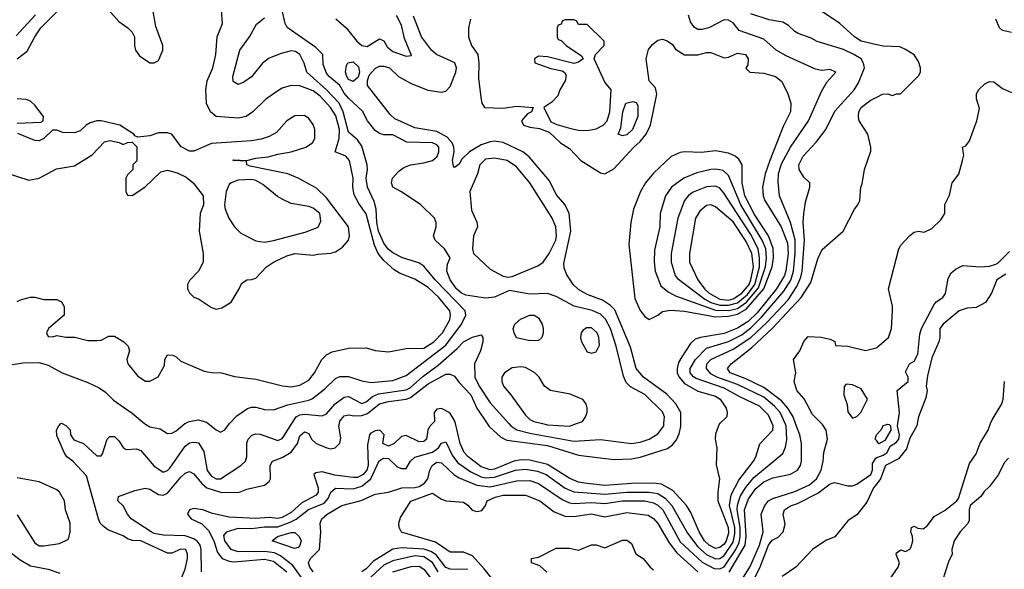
# Model space of a CAD drawing. Header units: inches. Extents: x 1793402 to 1900366, y 320852 to 470679.
# Tile 235 of 256: x 1836121 to 1840578, y 399341 to 401827. Entities that reach past the tile are written whole.
import ezdxf

# ---------------------------------------------------------------- set-up
doc = ezdxf.new("R2010")
doc.units = ezdxf.units.IN
doc.header["$MEASUREMENT"] = 0
for name, color, linetype in [('B8339', 7, 'Continuous'), ('B8349', 7, 'Continuous'), ('B8430', 7, 'Continuous'), ('B8440', 7, 'Continuous')]:
    doc.layers.add(name, color=color, linetype=linetype)

msp = doc.modelspace()

# ---------------------------------------------------------------- linework, layer by layer
at = {"layer": 'B8339', "color": 4}
for points, elevation in [([(1836843.6, 399276.4), (1836870, 399342), (1836881.2, 399390), (1836881.2, 399410), (1836874, 399430), (1836850, 399432.7), (1836810, 399414), (1836790, 399413.2), (1836670, 399469.4), (1836631.9, 399471.9), (1836610, 399479.3), (1836590, 399492.3), (1836520.1, 399520.1), (1836497.2, 399537.2), (1836486, 399550), (1836478, 399570), (1836423.1, 399763.1), (1836362, 399830), (1836335.3, 399850), (1836322, 399870), (1836290, 399946), (1836288, 399970), (1836298, 399990), (1836308, 400000)], 248), ([(1836314, 400000), (1836330, 399992), (1836350, 399972), (1836351.3, 399950), (1836366, 399926), (1836410.6, 399910.6), (1836470, 399854), (1836490, 399854), (1836496.4, 399863.6), (1836518, 399930), (1836530, 399942), (1836550, 399942), (1836570, 399922), (1836590, 399892), (1836602.8, 399882.8), (1836650, 399886), (1836670, 399878), (1836728.6, 399808.6), (1836770, 399780.7), (1836790, 399787.3), (1836801, 399799), (1836870, 399898), (1836890, 399912.4), (1836910, 399916.4), (1836930, 399912.7), (1836954.6, 399874.6), (1836970, 399787.3), (1836990, 399761.6), (1837010, 399750.5), (1837030, 399750.6), (1837122, 399810), (1837144, 399830), (1837149.3, 399850.7), (1837150, 399912), (1837156, 399930), (1837172, 399948), (1837190, 399953.4), (1837210, 399952.7), (1837290, 399923.8), (1837310, 399933.4), (1837317.3, 399942.7), (1837353.4, 400000)], 248), ([(1836943.5, 399330), (1836942.8, 399430), (1836938.2, 399450), (1836926.6, 399466.6), (1836910, 399478.2), (1836870, 399492.5), (1836770, 399495.3), (1836730, 399503.1), (1836716.2, 399510), (1836626, 399570), (1836609.2, 399590), (1836590, 399628), (1836566, 399650), (1836568, 399670), (1836643.2, 399696.8), (1836690, 399707.7), (1836710, 399703), (1836750, 399679.3), (1836770, 399676.4), (1836790, 399686), (1836850, 399758.4), (1836870, 399775.5), (1836890, 399783), (1836910, 399773.4), (1836943.7, 399730), (1836968.4, 399710), (1837030, 399690.2), (1837111.4, 399688.6), (1837150, 399704), (1837230, 399721), (1837250, 399738), (1837256, 399750), (1837255.1, 399810), (1837265.2, 399830), (1837310, 399846.4), (1837350, 399870.4), (1837378.7, 399910), (1837390, 399944.7), (1837410, 399962.8), (1837430, 399954.8), (1837442, 399930), (1837462.8, 399910), (1837512, 399890), (1837530, 399886.4), (1837549.5, 399890.5), (1837570, 399912), (1837574.2, 399934.2), (1837566.3, 399990), (1837568.1, 400000)], 244), ([(1836686.8, 400000), (1836690, 399997.3), (1836710, 399985.5), (1836756.7, 399976.7), (1836790, 399954.8), (1836810, 399957.3), (1836830, 399967.7), (1836869.2, 400000)], 252), ([(1837989.1, 400000), (1837975.3, 399984.7), (1837968.2, 399970), (1837962.9, 399930), (1837950, 399918.4), (1837930, 399917.6), (1837870, 399946.8), (1837850, 399941), (1837816, 399910), (1837790, 399898.4), (1837764.9, 399910), (1837770.6, 399950), (1837750.8, 399970), (1837730, 399968), (1837710, 399957.1), (1837704.2, 399950), (1837696.2, 399903.8), (1837698.7, 399810), (1837692.9, 399790), (1837675.8, 399770), (1837650, 399756.9), (1837630, 399755.8), (1837547, 399767), (1837490, 399782), (1837462.4, 399777.6), (1837453.2, 399770), (1837472.8, 399710), (1837472.8, 399690), (1837463.7, 399676.3), (1837398.2, 399641.8), (1837350, 399597.7), (1837310, 399575.8), (1837290, 399571.4), (1837250, 399575), (1837190, 399570.2), (1837070, 399576.9), (1836993.4, 399593.4), (1836949.5, 399610.5), (1836910, 399616.3), (1836890, 399610.7), (1836881.2, 399590), (1836897.2, 399570), (1836945.9, 399545.9), (1836976, 399516), (1837000.7, 399470), (1837017.3, 399417.3), (1837037.6, 399390), (1837070, 399377.4), (1837090, 399375.3), (1837230, 399386.2), (1837270, 399377.2), (1837330, 399329.7)], 236), ([(1836974.4, 400000), (1837010, 399971.3), (1837030, 399962), (1837050, 399972), (1837070.9, 400000)], 252), ([(1837408.1, 399288.1), (1837357.6, 399357.6), (1837301.9, 399401.9), (1837274.9, 399414.9), (1837230, 399421.1), (1837110, 399420.5), (1837079, 399430), (1837050, 399469), (1837046, 399494), (1837059, 399510), (1837110, 399526.4), (1837170, 399525.7), (1837230, 399533.8), (1837290, 399533.8), (1837346, 399554), (1837372.3, 399567.7), (1837429.1, 399610.9), (1837499.3, 399640.7), (1837518.2, 399661.8), (1837530, 399690.6), (1837550, 399708.2), (1837630, 399705.7), (1837670, 399717.4), (1837710, 399750.3), (1837748.9, 399831.1), (1837760.9, 399839.1), (1837770, 399843.7), (1837790, 399842.4), (1837830, 399803.8), (1837850, 399797.1), (1837870, 399797.3), (1837889.7, 399830.3), (1837910, 399848), (1837990, 399870.3), (1838016.2, 399890), (1838030, 399912), (1838050, 399918), (1838078, 399858), (1838103.4, 399823.4), (1838162.6, 399782.6), (1838210, 399759.2), (1838230, 399755), (1838270, 399757.1), (1838365.2, 399790), (1838410, 399794.7), (1838464.6, 399784.6), (1838504.9, 399770), (1838590, 399707.4), (1838630, 399691.5), (1838770, 399681.6), (1838870, 399690.2), (1838970, 399689.2), (1839010, 399683.2), (1839042.8, 399662.8), (1839073.1, 399630), (1839144, 399504), (1839190, 399442.3), (1839230, 399407.9), (1839270, 399388), (1839290, 399390.2), (1839310, 399402.7), (1839350, 399464.2), (1839358.3, 399501.7), (1839357.4, 399530), (1839334.4, 399630), (1839342, 399678), (1839375.8, 399744.2), (1839442.4, 399830), (1839453.3, 399850), (1839471.4, 399908.6), (1839529.4, 399970), (1839531.5, 399990), (1839527, 400000)], 232), ([(1837449.4, 399330), (1837434, 399350), (1837429.2, 399370.8), (1837438, 399390), (1837479, 399430), (1837483.7, 399510), (1837481.2, 399550), (1837489.2, 399570), (1837512.3, 399590), (1837579, 399630), (1837667.1, 399652.9), (1837730, 399680.7), (1837790, 399690.6), (1837851, 399709), (1837910, 399710.3), (1837930, 399715.6), (1837953, 399730), (1837968, 399750), (1837978, 399790), (1837987.8, 399810), (1838010, 399824.9), (1838030, 399822), (1838088.3, 399768.3), (1838110, 399754.9), (1838190, 399722), (1838250, 399714.7), (1838370, 399741.7), (1838430, 399742), (1838470, 399728.4), (1838576.7, 399656.7), (1838610, 399640.9), (1838630, 399638.3), (1838710, 399642.7), (1838770, 399639), (1838850, 399650.2), (1838890, 399651.2), (1838950.2, 399650.2), (1838990, 399642.3), (1839010, 399631.7), (1839031.6, 399610), (1839110, 399465.3), (1839210, 399372.9), (1839264.1, 399344.1), (1839290, 399342.4), (1839310, 399352.7), (1839362.6, 399430), (1839377.5, 399462.5), (1839382.4, 399490), (1839381.6, 399530), (1839368.3, 399610), (1839370, 399630.8), (1839382.4, 399670), (1839405.7, 399710), (1839443.9, 399756.1), (1839575.5, 399864.5), (1839587.2, 399892.8), (1839592.9, 399927.1), (1839589.8, 399990), (1839585.3, 400000)], 228), ([(1839289.4, 400000), (1839283.7, 399990), (1839270, 399952), (1839269.5, 399930), (1839276, 399890), (1839273.6, 399813.6), (1839289, 399750), (1839280.9, 399690), (1839280.7, 399650), (1839327.9, 399530), (1839330, 399504.7), (1839319.3, 399470), (1839310, 399455.3), (1839290, 399438.9), (1839270, 399435.6), (1839241.3, 399450), (1839221.1, 399470), (1839196, 399510), (1839158.5, 399598.5), (1839139.3, 399630), (1839077.6, 399697.6), (1839025.9, 399725.9), (1838990, 399730.3), (1838890, 399729.2), (1838770, 399720.2), (1838678, 399730), (1838650, 399735.6), (1838611.1, 399751.1), (1838510, 399814.9), (1838430, 399835), (1838390, 399836.2), (1838357.2, 399830), (1838270, 399793.4), (1838250, 399791.4), (1838210, 399804.9), (1838150.5, 399850), (1838132.4, 399870), (1838114.6, 399910), (1838093.5, 400000)], 236), ([(1838237.3, 400000), (1838246.4, 399986.4), (1838298.3, 399938.3), (1838325.5, 399925.5), (1838510, 399901.6), (1838650, 399858), (1838810, 399838.4), (1838890, 399840.4), (1838930, 399848.4), (1839052.9, 399887.1), (1839075.6, 399904.4), (1839093.8, 399926.2), (1839106, 399954), (1839113.1, 399986.9), (1839113.2, 400000)], 244), ([(1838335.7, 400000), (1838344.9, 399990), (1838371.5, 399971.5), (1838430, 399956.9), (1838630, 399921.1), (1838750, 399927.7), (1838890, 399910.4), (1838930, 399915.8), (1838970, 399930.4), (1839010, 399953.4), (1839036.2, 399990), (1839037, 400000)], 248), ([(1838488.1, 400000), (1838510, 399994.9), (1838610, 399988.5), (1838641.5, 400000)], 252), ([(1839332.1, 399327.9), (1839404.5, 399450), (1839409.2, 399490.8), (1839401.1, 399610), (1839419.9, 399660.1), (1839453.3, 399706.7), (1839490, 399736.9), (1839530, 399754.6), (1839610, 399771.7), (1839641.6, 399790), (1839655.4, 399810), (1839659.8, 399830), (1839660.4, 399910), (1839652.6, 399950), (1839633.2, 400000)], 224), ([(1839358.2, 399241.8), (1839427, 399353), (1839469.8, 399450), (1839486.3, 399510), (1839477.4, 399590), (1839493.3, 399630), (1839509.7, 399650), (1839530, 399661.7), (1839630, 399693.4), (1839696.4, 399723.6), (1839728.2, 399750), (1839748.3, 399790), (1839757.6, 399830), (1839760.7, 399870), (1839777, 399930), (1839772, 399970), (1839755.4, 399995.4), (1839751, 400000)], 216), ([(1840000, 399921.6), (1839993.2, 399930), (1839999.3, 399950), (1840000, 399950.7)], 212), ([(1839431.5, 399270), (1839471.7, 399348.3), (1839511.1, 399450), (1839526.7, 399473.3), (1839554.1, 399485.9), (1839576.9, 399510), (1839585.4, 399545.4), (1839577, 399590), (1839582.7, 399610), (1839610, 399627.7), (1839641.7, 399638.3), (1839734, 399686), (1839790, 399727.7), (1839810, 399733.4), (1839870, 399718.8), (1839890, 399718.8), (1839910, 399726.8), (1839973, 399770), (1839981.3, 399790), (1839981.1, 399818.9), (1839995.6, 399844.4), (1840000, 399846)], 212), ([(1836110, 399586.8), (1836190, 399461), (1836210, 399446.8), (1836230, 399446.8), (1836302, 399458), (1836342, 399478), (1836349.1, 399510.9), (1836349.3, 399550), (1836329.2, 399610), (1836324, 399650), (1836301.2, 399690), (1836290, 399701.2), (1836210, 399736), (1836110, 399754)], 252), ([(1840000, 399727.3), (1839986.3, 399710), (1839955.4, 399644.6), (1839911.3, 399588.7), (1839870, 399560.7), (1839810, 399487.3), (1839769.5, 399470.5), (1839709.4, 399430.6), (1839634, 399350), (1839571.9, 399308.1)], 208), ([(1838265.1, 399290), (1838223.5, 399343.5), (1838170, 399401.2), (1838130, 399419), (1838070, 399419), (1838003.8, 399463.8), (1837850, 399509.5), (1837838.4, 399530), (1837837.6, 399550), (1837845.4, 399574.6), (1837891.5, 399648.5), (1837990, 399686), (1838030, 399658.8), (1838052, 399650), (1838130, 399644), (1838150, 399631), (1838168.8, 399608.8), (1838190, 399602.4), (1838212.8, 399607.2), (1838229.5, 399630), (1838237.2, 399650), (1838273.4, 399666.6), (1838310, 399676.5), (1838410, 399675.8), (1838474.8, 399650), (1838540.7, 399600.7), (1838590, 399581.3), (1838630, 399579.6), (1838710, 399591.5), (1838770, 399578.7), (1838870, 399597.7), (1838965.7, 399585.7), (1838990, 399570.5), (1839010, 399548), (1839060.2, 399460.2), (1839096, 399416), (1839190, 399328.9)], 224), ([(1838507.7, 399327.7), (1838475.9, 399355.9), (1838438, 399370), (1838438, 399390), (1838470, 399396.3), (1838550, 399436.3), (1838610, 399437.3), (1838650, 399428), (1838710, 399451), (1838730, 399451), (1838770, 399438), (1838850, 399473), (1838870, 399473.4), (1838890, 399458), (1838910.5, 399410.5), (1838942.8, 399390), (1838974.8, 399350), (1838990, 399339.1)], 216), ([(1836030, 399454.8), (1836124.1, 399384.1), (1836170, 399356.3), (1836250, 399342), (1836303.4, 399323.4)], 248), ([(1838150, 399339.8), (1838070, 399341.4), (1838050, 399349.8), (1838006.5, 399406.5), (1837981.9, 399421.9), (1837952.1, 399432.1), (1837850, 399438.3), (1837810, 399431.5), (1837722.2, 399377.8), (1837690, 399342.4), (1837670, 399329.6)], 228), ([(1838014.8, 399330), (1837990, 399371.1), (1837950, 399398), (1837910, 399402), (1837810, 399379.3), (1837770, 399359.2), (1837691.9, 399288.1)], 232), ([(1837810.8, 399330), (1837893.3, 399353.3), (1837930, 399355.1), (1837950, 399342), (1837998.8, 399278.8)], 236)]:
    msp.add_lwpolyline(points, dxfattribs=dict(at, elevation=elevation))
at = {"layer": 'B8339', "color": 4, "elevation": 228}
msp.add_lwpolyline([(1837365.4, 399434.6), (1837264, 399470), (1837288.7, 399490), (1837350, 399507.7), (1837367.3, 399507.3), (1837386.8, 399490), (1837394.8, 399470), (1837390, 399448), (1837381, 399439)], close=True, dxfattribs=at)
at = {"layer": 'B8349', "color": 4}
for points, elevation in [([(1840183.6, 400000), (1840181.6, 399990), (1840150, 399934.8), (1840134.3, 399885.7), (1840099.3, 399840.7), (1840040.7, 399810), (1840018, 399750), (1840000, 399727.3)], 208), ([(1840000, 399846), (1840030, 399857), (1840047.3, 399870), (1840061.6, 399898.4), (1840090, 399916.3), (1840100.7, 399930), (1840102.9, 399950), (1840094, 399990), (1840095.4, 400000)], 212), ([(1840000, 399950.7), (1840023.6, 399976.4), (1840030, 399991), (1840050, 399998), (1840056, 399996), (1840062, 399990), (1840064.7, 399970), (1840036.8, 399923.2), (1840010, 399909.2), (1840000, 399921.6)], 212), ([(1840050, 399282), (1840098, 399350), (1840104, 399370), (1840087.9, 399407.9), (1840090, 399415.3), (1840110, 399429), (1840130, 399421.2), (1840150, 399432.7), (1840156.7, 399443.3), (1840163.8, 399470), (1840162, 399490), (1840154, 399510), (1840158, 399530), (1840170, 399536), (1840187, 399527), (1840210, 399524.2), (1840230, 399539.6), (1840260.7, 399579.3), (1840310, 399608), (1840363, 399650), (1840370, 399661.2), (1840420.2, 399819.8), (1840450, 399863.7), (1840469, 399911), (1840504.4, 399970), (1840515.9, 400000)], 208), ([(1840596.8, 399843.2), (1840577.3, 399822.7), (1840550.7, 399770), (1840510, 399715.3), (1840487.1, 399692.9), (1840472, 399670), (1840423, 399630), (1840418, 399610), (1840418, 399562), (1840412.2, 399547.8), (1840377.3, 399510), (1840350.8, 399470), (1840340.7, 399430), (1840341, 399410), (1840325.2, 399374.8), (1840298, 399290)], 212)]:
    msp.add_lwpolyline(points, dxfattribs=dict(at, elevation=elevation))
at = {"layer": 'B8430', "color": 4}
for points, elevation in [([(1836499.2, 401899.2), (1836570, 401818.8), (1836611.3, 401790), (1836630, 401771.3), (1836641, 401750), (1836641, 401710), (1836646, 401690), (1836663.5, 401663.5), (1836710, 401632), (1836730, 401632), (1836750, 401642), (1836768.7, 401690), (1836768.7, 401710), (1836737, 401797), (1836720.7, 401890)], 264), ([(1836106.1, 401753.9), (1836193.6, 401850)], 268), ([(1836110, 400552), (1836130, 400562), (1836170, 400572), (1836190, 400572), (1836230, 400562), (1836290, 400562), (1836311, 400551), (1836322, 400530), (1836322, 400490), (1836252, 400430), (1836242, 400410), (1836250, 400394), (1836270, 400392), (1836290, 400398), (1836330, 400391.3), (1836370.9, 400390.9), (1836430, 400376), (1836470, 400376), (1836490, 400378), (1836524.7, 400395.3), (1836550, 400396), (1836592, 400370), (1836612, 400350), (1836618, 400330), (1836606, 400290), (1836611, 400270), (1836655.3, 400215.3), (1836690, 400192), (1836710, 400192), (1836748.4, 400211.6), (1836776.4, 400263.6), (1836778, 400290), (1836790, 400311.3), (1836814, 400310), (1836830, 400302), (1836850, 400282), (1836956.8, 400236.8), (1836990, 400230.7), (1837034, 400230), (1837093.7, 400213.7), (1837190, 400200.5), (1837310.5, 400170.5), (1837350, 400166), (1837390, 400173.4), (1837430, 400197.3), (1837455.1, 400230), (1837489.2, 400290), (1837510, 400310.8), (1837535.5, 400324.5), (1837610, 400340.7), (1837690, 400343), (1837730, 400330.4), (1837790, 400325.5), (1837870, 400339.5), (1837950, 400341.1), (1837996.2, 400370), (1838035.4, 400410), (1838068, 400470), (1838071.2, 400490), (1838067.8, 400510), (1838018, 400570), (1837970, 400615.1), (1837910, 400653.6), (1837841, 400681), (1837815.8, 400695.8), (1837770, 400738), (1837743.1, 400770), (1837726.6, 400806.6), (1837690, 400949.4), (1837656.3, 400996.3), (1837635.6, 401035.6), (1837629.7, 401069.7), (1837631.1, 401110), (1837614.7, 401190), (1837598, 401210), (1837549.6, 401230), (1837568, 401290), (1837568.9, 401330), (1837552, 401392), (1837528.4, 401430), (1837481.4, 401481.4), (1837450, 401505.7), (1837390, 401528), (1837350, 401529.7), (1837310, 401517.6), (1837280.2, 401499.8), (1837234.1, 401465.9), (1837176.3, 401410), (1837146.8, 401390), (1837110, 401381.3), (1837010, 401389.6), (1836985.2, 401410), (1836967.5, 401447.5), (1836964.5, 401510), (1836969.4, 401550), (1836995.6, 401610), (1837009.6, 401670), (1837015.1, 401750), (1837039, 401810), (1837035.3, 401870)], 256), ([(1836110, 401650.7), (1836155.6, 401684.4), (1836189.6, 401750), (1836217.6, 401790), (1836297.6, 401870)], 264), ([(1837070.9, 400000), (1837074.8, 400005.2), (1837104.8, 400035.2), (1837152.1, 400067.9), (1837170, 400074.8), (1837190, 400074.8), (1837230, 400064), (1837270, 400062.8), (1837334.3, 400085.7), (1837430, 400106), (1837446.3, 400113.7), (1837503, 400157), (1837550, 400204), (1837570, 400213), (1837610, 400213), (1837670, 400193), (1837710, 400186.4), (1837810, 400195.8), (1837870, 400217.1), (1838050, 400355.3), (1838121.3, 400450), (1838140.7, 400490), (1838137, 400510), (1838001.3, 400650), (1837950, 400712.3), (1837928, 400728), (1837854, 400750), (1837810, 400773.3), (1837789.8, 400789.8), (1837770, 400817), (1837745.8, 400870), (1837737.8, 400910), (1837734.3, 400970), (1837725.3, 401005.3), (1837695.1, 401070), (1837689.7, 401110), (1837696.2, 401150), (1837694, 401170), (1837670, 401255.3), (1837650, 401284), (1837610, 401319), (1837585.8, 401410), (1837567.3, 401450), (1837510.7, 401510.7), (1837420.9, 401590), (1837409, 401630), (1837389.2, 401670), (1837370, 401683.7), (1837350, 401686), (1837305.2, 401674.8), (1837250, 401653.2), (1837221, 401630), (1837170.6, 401569.4), (1837135.9, 401544.1), (1837110, 401534), (1837087.3, 401547.3), (1837086, 401570), (1837117.2, 401690), (1837161.2, 401750), (1837192.9, 401807.1), (1837230, 401836)], 252), ([(1839037, 400000), (1839039.5, 400030), (1839030, 400052.7), (1838950, 400132), (1838886.2, 400166.2), (1838866.2, 400186.2), (1838854.3, 400214.3), (1838821.1, 400350), (1838794.8, 400430), (1838772.6, 400472.6), (1838750, 400495.1), (1838712.2, 400512.2), (1838631.2, 400531.2), (1838550, 400575.1), (1838510, 400589.3), (1838430, 400585.2), (1838338, 400602), (1838270, 400572), (1838230, 400567.8), (1838140.6, 400580.6), (1838120.7, 400590), (1838098, 400610), (1838069.7, 400650), (1838054.5, 400690), (1838058, 400722), (1838069, 400750), (1838044, 400790), (1838002, 400830), (1837994, 400850), (1838006, 400890), (1838006, 400910), (1837999.3, 400930), (1837937.2, 400990), (1837850, 401049.3), (1837810, 401069), (1837804, 401090), (1837809.4, 401110.6), (1837838, 401142), (1837860.7, 401159.3), (1837890, 401170.7), (1837950, 401179.1), (1837990, 401190.7), (1838011.1, 401208.9), (1838018.7, 401230), (1838018.4, 401250), (1838010, 401260.9), (1837989.6, 401269.6), (1837873.4, 401273.4), (1837810, 401306), (1837770, 401306.6), (1837750, 401312.3), (1837730, 401326.6), (1837696.2, 401370), (1837672.9, 401412.9), (1837610, 401472), (1837590, 401494.5), (1837569.6, 401530), (1837522, 401570), (1837510, 401586), (1837495.5, 401624.5), (1837494, 401670), (1837461.3, 401701.3), (1837332.5, 401792.5), (1837322.4, 401810), (1837309.7, 401870)], 248), ([(1837551.8, 401831.8), (1837599.3, 401790), (1837647.7, 401730), (1837670, 401710.5), (1837694, 401706), (1837750, 401740.7), (1837770, 401731), (1837784.9, 401704.9), (1837810, 401683), (1837870, 401662.8), (1837894, 401666), (1837862.4, 401742.4), (1837850, 401802), (1837826.6, 401846.6)], 248), ([(1839113.2, 400000), (1839113.3, 400050), (1839091.5, 400090), (1839050, 400133.3), (1838945.1, 400210), (1838911.6, 400250), (1838885.9, 400345.9), (1838815.2, 400515.2), (1838795.1, 400535.1), (1838758.7, 400558.7), (1838690, 400583.6), (1838650, 400607), (1838626, 400630), (1838596.6, 400676.6), (1838585.1, 400705.1), (1838584.8, 400724.8), (1838615.8, 400870), (1838607.6, 400950), (1838589.7, 400989.7), (1838550, 401036), (1838518.5, 401098.5), (1838426.7, 401206.7), (1838399.3, 401230), (1838310, 401271.2), (1838270, 401277.3), (1838250, 401274.8), (1838210, 401261), (1838157.1, 401230), (1838123.1, 401196.9), (1838110, 401174), (1838090, 401159), (1838084.5, 401164.5), (1838079.5, 401190), (1838087.6, 401230), (1838086.6, 401250), (1838078.3, 401270), (1838055.7, 401295.7), (1838010, 401321.3), (1837910, 401338), (1837818.8, 401378.8), (1837797.7, 401397.7), (1837695.1, 401530), (1837695.3, 401550), (1837703, 401577), (1837732.4, 401607.6), (1837750, 401617.1), (1837770, 401617.1), (1837794.8, 401610), (1837836.3, 401570), (1837890, 401539.5), (1837968, 401508), (1838030, 401498.9), (1838050, 401503.7), (1838070, 401524.9), (1838095.6, 401590), (1838098.5, 401610), (1838091.4, 401631.4), (1838007.6, 401670), (1837984.7, 401690), (1837939.6, 401750), (1837903.7, 401843.7)], 244), ([(1838161.2, 401830), (1838152.7, 401790), (1838153.2, 401750), (1838166.6, 401710), (1838195.1, 401670), (1838199.5, 401630), (1838198.6, 401561.4), (1838210, 401466), (1838213.2, 401450), (1838225.2, 401430), (1838310, 401427), (1838370, 401436), (1838446, 401430), (1838438, 401410), (1838419.3, 401400.7), (1838393.2, 401370), (1838401.2, 401350), (1838430, 401340.7), (1838474.5, 401334.5), (1838518, 401318), (1838569.2, 401270), (1838610, 401245.2), (1838660.9, 401190), (1838750, 401135.1), (1838770, 401129.3), (1838810, 401152), (1838900.4, 401250), (1838930, 401276.3), (1838957, 401310), (1838975.8, 401350), (1839004.4, 401490), (1838998.8, 401518.8), (1838971, 401551), (1838957.3, 401650), (1838968, 401692), (1838984.7, 401715.3), (1839010, 401735.1), (1839030, 401739.5), (1839051.6, 401731.6), (1839075.3, 401715.3), (1839090, 401694), (1839130, 401668.7), (1839190, 401669), (1839230, 401679), (1839250, 401679), (1839310, 401655.3), (1839330, 401658), (1839370, 401675.3), (1839406, 401670), (1839419, 401650), (1839416.4, 401623.6), (1839408.4, 401608.4), (1839426, 401590), (1839490, 401586), (1839542, 401570), (1839569.5, 401549.5), (1839596.9, 401496.9), (1839612, 401450), (1839609.4, 401410), (1839576.3, 401343.7), (1839516.4, 401190), (1839495.1, 401130), (1839482.6, 401070), (1839486, 401030), (1839493.7, 401010), (1839567.6, 400890), (1839596.1, 400816.1), (1839599.1, 400770), (1839589.1, 400690.9), (1839582.5, 400670), (1839547.1, 400610), (1839458.8, 400501.2), (1839418.3, 400461.7), (1839370, 400431.2), (1839310, 400407.9), (1839202, 400390), (1839178.6, 400381.4), (1839157.4, 400362.6), (1839118.3, 400301.7), (1839103.7, 400276.3), (1839096.9, 400250), (1839096.9, 400230), (1839105.4, 400210), (1839130, 400181.1), (1839190, 400146.9), (1839270, 400123.6), (1839292.3, 400110), (1839319.3, 400070), (1839324, 400050), (1839322, 400030), (1839290, 400001), (1839289.4, 400000)], 236), ([(1839527, 400000), (1839510, 400038), (1839470, 400078.7), (1839380.6, 400120.6), (1839310, 400159.8), (1839183.6, 400203.6), (1839170.9, 400210.9), (1839156.3, 400230), (1839155.8, 400250), (1839180.5, 400290), (1839230, 400341.7), (1839330, 400371.3), (1839390, 400401.8), (1839430, 400433.2), (1839479.1, 400480.9), (1839580.5, 400599.5), (1839611.2, 400648.8), (1839623.5, 400690), (1839631.6, 400770), (1839630.7, 400830.7), (1839609.8, 400909.8), (1839560.9, 401030), (1839554.2, 401094.2), (1839555.6, 401130), (1839570, 401174.8), (1839610, 401250.7), (1839691.8, 401370), (1839750, 401502), (1839774.6, 401545.4), (1839815.3, 401590), (1839790, 401602), (1839750, 401597.2), (1839723.2, 401603.2), (1839590, 401664.5), (1839545.2, 401690), (1839490, 401739.3), (1839378.4, 401778.4), (1839350, 401813.2), (1839330, 401825.2), (1839310, 401826), (1839241, 401790), (1839210, 401783.6), (1839190, 401783.6), (1839173.6, 401793.6), (1839157.6, 401817.6), (1839148.2, 401848.2)], 232), ([(1839585.3, 400000), (1839563.1, 400050), (1839538.3, 400078.3), (1839490, 400120.4), (1839370, 400177.2), (1839277, 400210), (1839250, 400225.4), (1839229.6, 400250), (1839232, 400270), (1839250, 400290.4), (1839350, 400336.1), (1839431.1, 400388.9), (1839503.3, 400456.7), (1839599.4, 400560.6), (1839639, 400621), (1839656.8, 400663.2), (1839662.8, 400690), (1839673.7, 400830), (1839667.8, 400910), (1839669.6, 400950.4), (1839678.6, 401001.4), (1839698, 401070), (1839698, 401090), (1839670, 401115.3), (1839649.6, 401149.6), (1839647, 401170), (1839666.6, 401210), (1839726.2, 401273.8), (1839769.6, 401330.4), (1839810, 401414), (1839898.4, 401510), (1839918, 401542), (1839944.5, 401610), (1839940.9, 401630), (1839929.6, 401649.6), (1839897.2, 401670), (1839850, 401691.8), (1839730, 401729.4), (1839704.1, 401744.1), (1839644.8, 401764.8), (1839630, 401773.2), (1839601.2, 401801.2), (1839575.9, 401815.9), (1839513, 401827), (1839430, 401853.3)], 228), ([(1840000, 401714.3), (1839929.2, 401730), (1839899.3, 401750), (1839833.2, 401810), (1839750, 401865.2)], 224), ([(1839633.2, 400000), (1839621.5, 400030), (1839597.6, 400070), (1839570, 400103.1), (1839490, 400163.1), (1839404.1, 400204.1), (1839337, 400230), (1839324.5, 400250), (1839340.9, 400270), (1839435.3, 400344.7), (1839528.6, 400431.4), (1839658.9, 400570), (1839702, 400638), (1839734, 400746), (1839752.9, 400787.1), (1839848.7, 400870), (1839899, 400970), (1839914, 400990), (1839924, 401010), (1839929, 401070), (1839935.1, 401084.9), (1839945.2, 401150), (1839972.9, 401232.9), (1839973.2, 401250), (1839959.3, 401310), (1839921.2, 401370), (1839917.2, 401390), (1839919.3, 401410), (1839929.3, 401430), (1839970, 401461), (1840000, 401476.5)], 224), ([(1836110, 401358.8), (1836216.5, 401363.5), (1836228, 401370), (1836228.7, 401390), (1836190, 401441.2), (1836170, 401459.3), (1836150, 401466), (1836110, 401469.4)], 264), ([(1836055.9, 401135.9), (1836162, 401102), (1836210, 401111), (1836287.6, 401152.4), (1836370, 401166.8), (1836450, 401216), (1836504.7, 401275.3), (1836530, 401281), (1836571.1, 401271.1), (1836590, 401262), (1836610, 401272), (1836630, 401274), (1836651.6, 401251.6), (1836651.6, 401188.4), (1836634, 401170), (1836634, 401150), (1836610, 401126), (1836602, 401110), (1836602, 401050), (1836610, 401034), (1836630, 401032), (1836688, 401070), (1836760.2, 401139.8), (1836790, 401146.8), (1836834.6, 401134.6), (1836875.2, 401115.2), (1836906, 401090), (1836951, 401030), (1836954, 400990), (1836938.8, 400950), (1836934, 400870), (1836951.3, 400770), (1836951.3, 400730), (1836931.3, 400690), (1836890, 400648), (1836881, 400630), (1836881, 400610), (1836890, 400592), (1836910, 400572), (1836930, 400564.7), (1836990, 400524.7), (1837010, 400518), (1837036.4, 400523.6), (1837078, 400550), (1837115.3, 400610), (1837125.6, 400634.4), (1837150, 400651), (1837170, 400651.3), (1837190, 400658), (1837239, 400710), (1837270, 400730.7), (1837330, 400759.1), (1837366, 400770), (1837450, 400762), (1837470, 400767.3), (1837530, 400770.6), (1837550, 400777.3), (1837582, 400798), (1837609.5, 400830.5), (1837614, 400850), (1837609.4, 400890), (1837510, 401020.7), (1837464.9, 401064.9), (1837382, 401110), (1837335.3, 401130), (1837164.9, 401164.9), (1837148.7, 401170), (1837147.3, 401187.3), (1837086, 401190), (1837090, 401194), (1837150, 401190.6), (1837190, 401201.3), (1837246.6, 401206.6), (1837290, 401219.6), (1837350, 401229.2), (1837416, 401250), (1837446.6, 401270), (1837457, 401290), (1837457.6, 401330), (1837450, 401353.2), (1837430, 401380.9), (1837410, 401394), (1837367.1, 401392.9), (1837330.7, 401370), (1837283.1, 401316.9), (1837250, 401298.4), (1837213.7, 401286.3), (1837170, 401278.7), (1836990, 401267.3), (1836910, 401233.2), (1836890, 401233.2), (1836852.1, 401252.1), (1836810, 401309), (1836790, 401316), (1836750, 401316), (1836710, 401302), (1836656.4, 401296.4), (1836642, 401302), (1836638, 401310), (1836575.3, 401350), (1836490, 401369.3), (1836470, 401369.2), (1836439.8, 401360.2), (1836422, 401350), (1836395.3, 401324.7), (1836370, 401315.3), (1836316.4, 401316.4), (1836290, 401328), (1836270, 401328), (1836230, 401289.2), (1836210, 401279.3), (1836190, 401280.9), (1836112.9, 401312.9)], 264), ([(1837353.4, 400000), (1837372.3, 400030), (1837390, 400039.5), (1837410, 400043.1), (1837490, 400035.5), (1837510, 400044.9), (1837549.8, 400090.2), (1837590, 400119.3), (1837610, 400122.4), (1837670, 400090.5), (1837690, 400099.3), (1837717.8, 400122.2), (1837745.7, 400134.3), (1837870, 400152.7), (1837890, 400164), (1837946.1, 400213.9), (1838014.9, 400265.1), (1838100.7, 400339.3), (1838130, 400370.6), (1838171.3, 400391.3), (1838210, 400402), (1838218, 400390), (1838218, 400370), (1838206.8, 400330), (1838179.1, 400270), (1838181.6, 400210), (1838201.3, 400170), (1838250, 400093.4), (1838335.7, 400000)], 248), ([(1839751, 400000), (1839710, 400042), (1839672.5, 400112.5), (1839638.4, 400150), (1839626.6, 400190), (1839634.5, 400230), (1839623.7, 400290), (1839652.3, 400330), (1839670, 400372), (1839690, 400394), (1839748.9, 400391.1), (1839790, 400382), (1839810, 400372), (1839814, 400354), (1839870, 400350.7), (1839950, 400330.5), (1839997.2, 400342.8), (1840000, 400345.1)], 216), ([(1836070, 400264), (1836135.3, 400275.3), (1836210, 400276), (1836250, 400264.7), (1836314, 400230), (1836430, 400186), (1836481.4, 400161.4), (1836510, 400142.8), (1836546.6, 400106.6), (1836630, 400047.3), (1836686.8, 400000)], 252), ([(1838641.5, 400000), (1838669, 400010), (1838682.7, 400030), (1838689.3, 400050), (1838689.3, 400070), (1838685.2, 400090), (1838669.5, 400109.5), (1838613.3, 400133.3), (1838524, 400150), (1838497.2, 400170), (1838472.7, 400210), (1838453.2, 400230), (1838410, 400254.5), (1838390, 400257), (1838350, 400252.3), (1838316, 400230), (1838302.8, 400210), (1838302.8, 400190), (1838310.8, 400170), (1838344.9, 400130), (1838410, 400038.8), (1838430, 400019.1), (1838449, 400009), (1838488.1, 400000)], 252), ([(1837568.1, 400000), (1837570, 400010.7), (1837590, 400034.9), (1837610, 400039.3), (1837634.9, 400034.9), (1837670, 400036.1), (1837694.9, 400045.1), (1837750, 400089.2), (1837790, 400100.7), (1837870, 400111.1), (1837890, 400117.6), (1837970, 400180.2), (1838050, 400223.7), (1838070, 400223.8), (1838090, 400214), (1838108.2, 400188.2), (1838162.6, 400130), (1838190.3, 400070), (1838237.3, 400000)], 244), ([(1838093.5, 400000), (1838090, 400014.8), (1838068.6, 400048.6), (1838030, 400067.7), (1838010, 400066), (1837997.2, 400050), (1837998, 400010), (1837989.1, 400000)], 236), ([(1836308, 400000), (1836310, 400002), (1836314, 400000)], 248), ([(1836869.2, 400000), (1836870, 400000.7), (1836888.7, 400010), (1836930, 400017.1), (1836966.4, 400006.4), (1836974.4, 400000)], 252)]:
    msp.add_lwpolyline(points, dxfattribs=dict(at, elevation=elevation))
for points, elevation in [([(1838630, 401826), (1838590, 401826), (1838578, 401822), (1838572.7, 401807.3), (1838558, 401802), (1838554, 401790), (1838554, 401750), (1838558, 401738), (1838572.7, 401732.7), (1838594, 401710), (1838663.6, 401663.6), (1838672, 401650), (1838650, 401635.3), (1838629.3, 401629.3), (1838510, 401659), (1838470, 401662), (1838452, 401650), (1838452.7, 401632.7), (1838525.8, 401605.8), (1838575.9, 401595.9), (1838587.7, 401587.7), (1838594.9, 401574.9), (1838590.4, 401550), (1838566, 401510), (1838557.1, 401482.9), (1838530, 401454), (1838494, 401430), (1838525.8, 401365.8), (1838552.5, 401352.5), (1838615.6, 401335.6), (1838650, 401328), (1838690, 401326.7), (1838730, 401334), (1838762, 401350), (1838779.6, 401370), (1838792.8, 401410), (1838798, 401510), (1838770, 401544), (1838722, 401650), (1838728, 401670), (1838766, 401710), (1838766, 401730), (1838690, 401806), (1838650, 401806), (1838642, 401822)], 236), ([(1837630, 401548), (1837610, 401557), (1837601.3, 401570), (1837596.3, 401590), (1837600.5, 401619.5), (1837607.2, 401632.8), (1837630, 401637.3), (1837654.4, 401614.4), (1837659.3, 401590), (1837653.4, 401566.6)], 244), ([(1838850, 401301.2), (1838829.3, 401309.3), (1838842.5, 401337.5), (1838851.8, 401410), (1838865.1, 401450), (1838897, 401457), (1838912.2, 401452.2), (1838918.4, 401438.4), (1838919.3, 401390), (1838895.5, 401330), (1838870, 401306.6)], 232), ([(1839270, 401234.5), (1839206.6, 401226.6), (1839130, 401229.3), (1839110, 401226), (1839070, 401209), (1838990, 401133.2), (1838954, 401090), (1838930.6, 401050), (1838899.3, 400970), (1838888, 400910), (1838878.8, 400810), (1838905.8, 400565.8), (1838930, 400511.3), (1838950, 400484.7), (1838970, 400471.3), (1839010, 400491), (1839030, 400506.8), (1839067.3, 400512.7), (1839130, 400508.7), (1839270, 400483.8), (1839330, 400486.7), (1839370, 400495.8), (1839410, 400518.3), (1839488.6, 400610), (1839526.8, 400710), (1839533.8, 400750), (1839531.8, 400791.8), (1839509.9, 400849.9), (1839446.4, 400946.4), (1839403.5, 401030), (1839390.9, 401089.1), (1839391.5, 401170), (1839376.6, 401196.6), (1839359, 401210), (1839330, 401222.9)], 244), ([(1838270, 401200.9), (1838230, 401196), (1838204, 401170), (1838194, 401130), (1838158.8, 401050), (1838165.8, 400965.8), (1838190, 400912), (1838194, 400890), (1838174.8, 400850), (1838171, 400790), (1838176, 400770), (1838250, 400698), (1838310, 400666.8), (1838330, 400662.8), (1838350, 400666), (1838465.8, 400714.2), (1838490, 400730.7), (1838518.4, 400770), (1838547.6, 400830), (1838551.3, 400850), (1838547.6, 400890), (1838530, 400933.2), (1838430, 401089.2), (1838370, 401162), (1838328, 401190)], 248), ([(1839271.5, 401151.5), (1839250, 401149.6), (1839186.1, 401133.9), (1839126.8, 401110), (1839070.7, 401070), (1839044.9, 401030), (1839020.7, 400950), (1839019.1, 400890), (1838994.6, 400785.4), (1838992.5, 400732.5), (1838998, 400690), (1839023.7, 400623.7), (1839056, 400596), (1839090, 400578.4), (1839270, 400513.4), (1839330, 400511.9), (1839370, 400521.1), (1839411.1, 400548.9), (1839465.7, 400614.3), (1839496.5, 400710), (1839501.5, 400750), (1839497.7, 400790), (1839481.8, 400830), (1839384.8, 400990), (1839330, 401122), (1839305.1, 401145.1)], 248), ([(1837170, 401104.5), (1837110, 401100.9), (1837078, 401090), (1837070, 401082), (1837055.5, 401050), (1837048.4, 400990), (1837050.6, 400970), (1837067.3, 400930), (1837094, 400890), (1837121.7, 400861.7), (1837190, 400826.4), (1837230, 400821.6), (1837270, 400828.4), (1837413.6, 400866.4), (1837471.8, 400888.2), (1837484.7, 400915.3), (1837479.3, 400950), (1837450, 400975.1), (1837430, 400982.7), (1837350, 400996), (1837310, 401015.1), (1837288, 401028), (1837222, 401082), (1837190, 401099.5)], 268), ([(1839270, 401074), (1839230, 401071.5), (1839170, 401047.6), (1839147.7, 401032.3), (1839130.3, 401009.7), (1839100.3, 400930), (1839070.3, 400769.7), (1839070.4, 400730), (1839088.4, 400670), (1839097.7, 400657.7), (1839222.4, 400562.4), (1839250, 400547.2), (1839290, 400535.9), (1839330, 400535.3), (1839370, 400546.4), (1839415.5, 400584.5), (1839448.6, 400630), (1839469.2, 400710), (1839469.9, 400750), (1839463.2, 400790), (1839430, 400855.4), (1839306.2, 401046.2), (1839290, 401064.5)], 252), ([(1839250, 400989.4), (1839230, 400986), (1839199, 400961), (1839180.5, 400930), (1839152.7, 400770), (1839152.7, 400730), (1839190.3, 400650), (1839220.3, 400610), (1839241.7, 400590), (1839290, 400563), (1839330, 400559.2), (1839350, 400564.1), (1839390, 400589.4), (1839422.5, 400630), (1839430.5, 400650), (1839442, 400710), (1839435.4, 400770), (1839410, 400824.2), (1839350, 400912.6), (1839270, 400980.9)], 256), ([(1838430, 400374), (1838370, 400388.7), (1838359, 400410), (1838355.3, 400430), (1838362, 400450), (1838387.5, 400472.5), (1838430, 400491), (1838450, 400491.3), (1838470, 400478), (1838486, 400450), (1838491, 400430), (1838490.9, 400409.1), (1838484.7, 400390), (1838470, 400375.3)], 248), ([(1838686, 400434), (1838670, 400422), (1838662.8, 400410), (1838658.8, 400390), (1838664, 400370), (1838690, 400324.7), (1838710, 400318), (1838730, 400324.7), (1838745.6, 400354.4), (1838742.7, 400390), (1838735.1, 400410), (1838710, 400432.7)], 252), ([(1839862, 400178), (1839852.7, 400167.3), (1839852, 400130), (1839866, 400086), (1839870, 400054), (1839890, 400024.7), (1839910, 400032), (1839928, 400050), (1839958, 400110), (1839930, 400158), (1839890, 400175.3)], 216)]:
    msp.add_lwpolyline(points, close=True, dxfattribs=dict(at, elevation=elevation))
at = {"layer": 'B8440', "color": 4}
for points, elevation in [([(1840610, 401768.7), (1840570, 401779), (1840555.3, 401790), (1840539, 401830)], 216), ([(1840000, 401476.5), (1840026, 401490), (1840050, 401491.3), (1840070, 401484.7), (1840092, 401492), (1840108, 401492), (1840190, 401574), (1840198, 401590), (1840199, 401610), (1840190, 401638), (1840170, 401668.7), (1840130, 401693.2), (1840104.1, 401704.1), (1840030, 401707.6), (1840000, 401714.3)], 224), ([(1840000, 400345.1), (1840053.2, 400390), (1840066.6, 400430), (1840072, 400510), (1840071.5, 400531.5), (1840053.3, 400610), (1840100.7, 400790), (1840110, 400806.8), (1840150, 400851), (1840170, 400866), (1840190, 400871.3), (1840214.6, 400865.4), (1840250, 400882), (1840290, 400922), (1840308.7, 400951.3), (1840309.1, 400990.9), (1840330, 401034), (1840342, 401090), (1840371.9, 401128.1), (1840389.2, 401190), (1840394, 401214), (1840388.7, 401250), (1840404, 401256), (1840420.2, 401279.8), (1840453.6, 401370), (1840465.4, 401425.4), (1840452, 401470), (1840452, 401490), (1840460.9, 401510), (1840490, 401537.3), (1840510, 401547.3), (1840530, 401546.8), (1840570, 401516), (1840610, 401498)], 216), ([(1840095.4, 400000), (1840102.7, 400050), (1840093.2, 400150), (1840142, 400190), (1840142, 400210), (1840130, 400234), (1840148.7, 400270), (1840170, 400282), (1840186, 400314), (1840195.1, 400404.9), (1840202.7, 400430), (1840260.5, 400539.5), (1840270, 400550.8), (1840299, 400570), (1840311.9, 400588.1), (1840324.2, 400655.8), (1840337.6, 400682.4), (1840359.1, 400700.9), (1840390, 400715.5), (1840468.7, 400708.7), (1840510, 400712), (1840539.3, 400720.7), (1840550, 400726.7), (1840601, 400779)], 212), ([(1840584.2, 400675.8), (1840544, 400650), (1840519.5, 400590), (1840492.3, 400547.7), (1840450, 400526), (1840410, 400522), (1840373.2, 400510), (1840301.2, 400450), (1840286.6, 400430), (1840286, 400390), (1840280.9, 400370), (1840250, 400298), (1840230, 400216), (1840223.5, 400170), (1840228, 400150), (1840223.1, 400116.9), (1840190, 400031.3), (1840183.6, 400000)], 208), ([(1840515.9, 400000), (1840522.6, 400017.4), (1840566, 400090), (1840571.8, 400110), (1840579.1, 400190)], 208)]:
    msp.add_lwpolyline(points, dxfattribs=dict(at, elevation=elevation))

doc.saveas('drawing.dxf')
